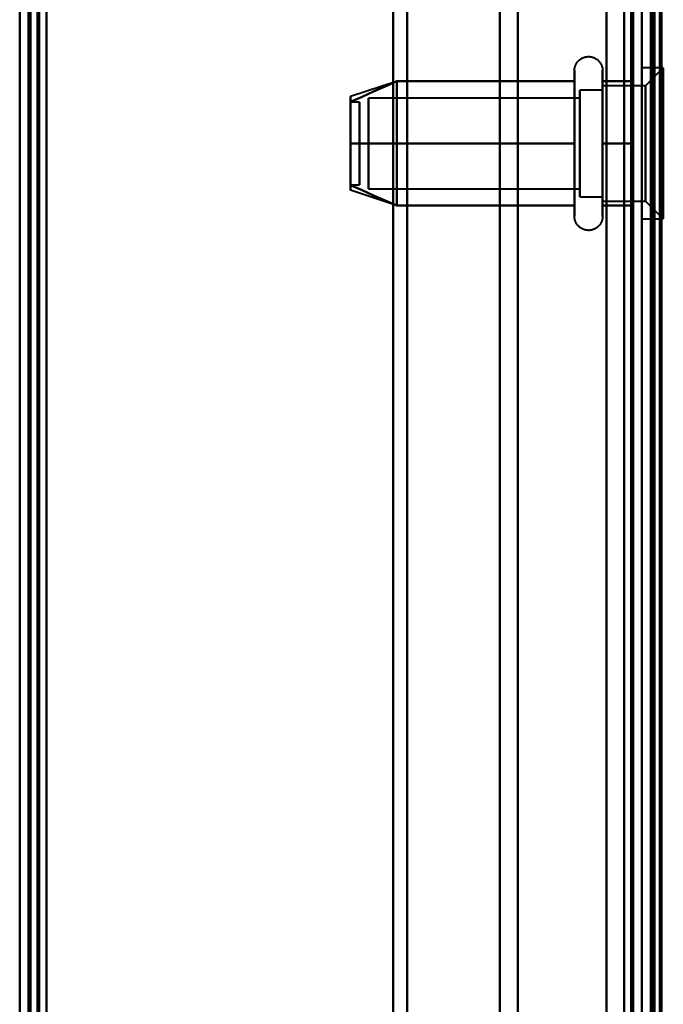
# Model space of a CAD drawing. Header units: millimetres. Extents: x -1352 to 2139, y -120 to 1171.
# Tile 16 of 78: x -690 to -654, y 410 to 465. Entities that reach past the tile are written whole.
import ezdxf

# ---------------------------------------------------------------- set-up
doc = ezdxf.new("R2010")
doc.units = ezdxf.units.MM
doc.layers.add('A-GENM', color=13, linetype='Continuous', lineweight=40)
doc.layers.add('G-IMPT', color=8, linetype='Continuous', lineweight=40)

# ---------------------------------------------------------------- blocks, each defined once
blk = doc.blocks.new('Maintenance r21 - Maintenance r21-769076-Avant')
at = {"layer": 'A-GENM'}
for p, q in [((-690, 1098), (-690, 0)), ((-690, 0), (-690, 1098))]:
    blk.add_line(p, q, dxfattribs=at)
blk = doc.blocks.new('Souche connecteur circulaire R23 - Souche connecteur circulaire R23-769068-Avant')
at = {"layer": 'A-GENM'}
blk.add_line((-690, 363), (-690, 540.5), dxfattribs=at)
blk = doc.blocks.new('NEXA 1500 CALQUES_dwg-769064-Avant')
at = {"layer": 'G-IMPT'}
for p, q in [((-690, 1097.772), (-690, 128.972)), ((-655, 129.472), (-655, 1062.272)), ((-654.5, 1062.272), (-654.5, 129.472)), ((-690, 903.072), (-690, 323.672)), ((-655, 363.372), (-655, 556.872)), ((-655, 556.872), (-655, 363.372)), ((-654.3, 363.372), (-654.3, 556.872)), ((-654.3, 556.872), (-654.3, 363.372)), ((-690, 541.872), (-690, 363.372)), ((-690, 363.372), (-690, 541.872)), ((-689.5, 363.372), (-689.5, 541.872)), ((-689.5, 541.872), (-689.5, 363.372)), ((-669, 363.372), (-669, 541.872)), ((-669, 541.872), (-669, 363.372)), ((-655.5, 541.872), (-655.5, 363.372)), ((-655.5, 363.372), (-655.5, 541.872)), ((-655, 541.872), (-655, 184.872)), ((-655, 541.872), (-655, 363.372)), ((-655, 363.372), (-655, 541.872)), ((-668.198, 363.372), (-668.198, 541.281)), ((-668.198, 541.281), (-668.198, 363.372)), ((-663, 363.372), (-663, 540.872)), ((-663, 540.872), (-663, 363.372)), ((-656, 540.872), (-656, 363.372)), ((-656, 363.372), (-656, 540.872)), ((-656, 185.872), (-656, 540.872)), ((-661.99, 363.372), (-661.99, 540.246)), ((-661.99, 363.372), (-661.99, 540.246)), ((-661.99, 540.246), (-661.99, 363.372)), ((-661.99, 540.246), (-661.99, 363.372)), ((-654.3, 363.372), (-654.3, 540.246)), ((-654.3, 540.246), (-654.3, 186.498)), ((-654.3, 540.246), (-654.3, 186.498)), ((-658.796, 454.822), (-658.796, 462.472)), ((-658.796, 454.822), (-658.796, 462.472)), ((-657.215, 462.472), (-657.215, 454.822)), ((-657.215, 462.472), (-657.215, 454.822)), ((-653.8, 462.622), (-655, 462.622)), ((-653.8, 462.622), (-655, 462.622)), ((-655, 454.692), (-655, 462.622)), ((-655, 454.692), (-655, 462.622)), ((-655, 462.622), (-655, 454.692)), ((-655, 462.622), (-655, 454.692)), ((-653.8, 462.622), (-654.8, 461.622)), ((-653.8, 462.622), (-654.8, 461.622)), ((-653.8, 454.692), (-653.8, 462.622)), ((-653.8, 454.692), (-653.8, 462.622)), ((-653.8, 462.622), (-653.8, 454.692)), ((-653.8, 462.622), (-653.8, 454.692)), ((-668.811, 461.867), (-671.389, 461.008)), ((-658.796, 456.322), (-658.796, 461.923)), ((-658.796, 456.322), (-658.796, 461.923)), ((-657.215, 461.923), (-657.215, 456.322)), ((-657.215, 461.923), (-657.215, 456.322)), ((-655, 454.122), (-655, 462.053)), ((-655, 454.122), (-655, 462.053)), ((-655, 462.053), (-655, 454.122)), ((-655, 462.053), (-655, 454.122)), ((-653.8, 454.122), (-653.8, 462.053)), ((-653.8, 454.122), (-653.8, 462.053)), ((-653.8, 462.053), (-653.8, 454.122)), ((-653.8, 462.053), (-653.8, 454.122)), ((-657.215, 461.372), (-658.5, 461.372)), ((-657.215, 461.372), (-658.5, 461.372)), ((-658.5, 455.774), (-658.5, 461.372)), ((-658.5, 455.774), (-658.5, 461.372)), ((-658.5, 461.372), (-658.5, 456.872)), ((-658.5, 461.372), (-658.5, 456.872)), ((-654.8, 461.622), (-657.215, 461.622)), ((-654.8, 461.622), (-657.215, 461.622)), ((-657.215, 456.747), (-657.215, 461.622)), ((-657.215, 456.747), (-657.215, 461.622)), ((-657.215, 461.622), (-657.215, 455.558)), ((-657.215, 461.622), (-657.215, 455.558)), ((-657.215, 456.872), (-657.215, 461.372)), ((-657.215, 456.872), (-657.215, 461.372)), ((-657.215, 461.372), (-657.215, 456.872)), ((-657.215, 461.372), (-657.215, 456.872)), ((-657.215, 461.187), (-657.215, 456.747)), ((-657.215, 461.187), (-657.215, 456.747)), ((-654.8, 455.558), (-654.8, 461.622)), ((-654.8, 455.558), (-654.8, 461.622)), ((-654.8, 461.622), (-654.8, 455.558)), ((-654.8, 461.622), (-654.8, 455.558)), ((-654.8, 455.122), (-654.8, 461.187)), ((-654.8, 455.122), (-654.8, 461.187)), ((-654.8, 461.187), (-654.8, 455.122)), ((-654.8, 461.187), (-654.8, 455.122)), ((-670.889, 460.702), (-671.389, 460.702)), ((-670.889, 460.702), (-671.389, 460.702)), ((-671.389, 460.702), (-671.389, 456.054)), ((-671.389, 460.702), (-671.389, 456.054)), ((-671.389, 456.054), (-671.389, 460.702)), ((-671.389, 456.054), (-671.389, 460.702)), ((-671.389, 460.691), (-671.389, 456.042)), ((-671.389, 460.691), (-671.389, 456.042)), ((-671.389, 456.042), (-671.389, 460.691)), ((-671.389, 456.042), (-671.389, 460.691)), ((-670.889, 460.702), (-670.889, 456.054)), ((-670.889, 460.702), (-670.889, 456.054)), ((-670.889, 456.054), (-670.889, 460.702)), ((-670.889, 456.054), (-670.889, 460.702)), ((-670.889, 460.691), (-670.889, 456.042)), ((-670.889, 460.691), (-670.889, 456.042)), ((-670.889, 456.042), (-670.889, 460.691)), ((-670.889, 456.042), (-670.889, 460.691)), ((-658.5, 460.921), (-670.389, 460.921)), ((-658.5, 460.921), (-670.389, 460.921)), ((-670.389, 456.165), (-670.389, 460.921)), ((-670.389, 456.165), (-670.389, 460.921)), ((-670.389, 460.921), (-670.389, 456.165)), ((-670.389, 460.921), (-670.389, 456.165)), ((-658.5, 455.372), (-658.5, 460.97)), ((-658.5, 455.372), (-658.5, 460.97)), ((-658.5, 456.165), (-658.5, 460.921)), ((-658.5, 456.165), (-658.5, 460.921)), ((-658.5, 460.921), (-658.5, 456.165)), ((-658.5, 460.921), (-658.5, 456.165)), ((-670.389, 455.824), (-670.389, 460.579)), ((-670.389, 455.824), (-670.389, 460.579)), ((-670.389, 460.579), (-670.389, 455.824)), ((-670.389, 460.579), (-670.389, 455.824)), ((-658.5, 455.824), (-658.5, 460.579)), ((-658.5, 455.824), (-658.5, 460.579)), ((-658.5, 460.579), (-658.5, 455.824)), ((-658.5, 460.579), (-658.5, 455.824)), ((-658.5, 459.872), (-658.5, 455.774)), ((-658.5, 459.872), (-658.5, 455.774)), ((-657.215, 455.122), (-657.215, 459.997)), ((-657.215, 455.122), (-657.215, 459.997)), ((-657.215, 455.372), (-657.215, 459.872)), ((-657.215, 455.372), (-657.215, 459.872)), ((-657.215, 459.872), (-657.215, 455.372)), ((-657.215, 459.872), (-657.215, 455.372)), ((-658.5, 456.872), (-658.5, 455.372)), ((-658.5, 456.872), (-658.5, 455.372)), ((-657.215, 456.747), (-657.215, 455.122)), ((-657.215, 456.747), (-657.215, 455.122)), ((-658.796, 454.272), (-658.796, 456.322)), ((-658.796, 454.272), (-658.796, 456.322)), ((-657.215, 456.322), (-657.215, 454.272)), ((-657.215, 456.322), (-657.215, 454.272)), ((-671.389, 456.042), (-670.889, 456.042)), ((-671.389, 456.042), (-670.889, 456.042)), ((-668.811, 454.877), (-671.389, 455.737)), ((-670.389, 455.824), (-658.5, 455.824)), ((-670.389, 455.824), (-658.5, 455.824)), ((-658.5, 455.372), (-657.215, 455.372)), ((-658.5, 455.372), (-657.215, 455.372)), ((-657.215, 455.122), (-654.8, 455.122)), ((-657.215, 455.122), (-654.8, 455.122)), ((-654.8, 455.122), (-653.8, 454.122)), ((-654.8, 455.122), (-653.8, 454.122)), ((-655, 454.122), (-653.8, 454.122)), ((-655, 454.122), (-653.8, 454.122))]:
    blk.add_line(p, q, dxfattribs=at)
at = {"layer": 'G-IMPT', "flags": 128}
for points in [[(-690, 1097.772), (-690, 855.572), (-690, 613.372), (-690, 371.172), (-690, 128.972)], [(-690, 128.972), (-690, 371.172), (-690, 613.372), (-690, 855.572), (-690, 1097.772)], [(-689.5, 1097.772), (-689.5, 855.572), (-689.5, 613.372), (-689.5, 371.172), (-689.5, 128.972)], [(-689.4, 128.972), (-689.4, 371.172), (-689.4, 613.372), (-689.4, 855.572), (-689.4, 1097.772)], [(-689.4, 1097.772), (-689.4, 855.572), (-689.4, 613.372), (-689.4, 371.172), (-689.4, 128.972)], [(-689.4, 128.972), (-689.4, 371.172), (-689.4, 613.372), (-689.4, 855.572), (-689.4, 1097.772)], [(-689.5, 129.472), (-689.5, 371.422), (-689.5, 613.372), (-689.5, 855.322), (-689.5, 1097.272)], [(-689.5, 1097.272), (-689.5, 855.322), (-689.5, 613.372), (-689.5, 371.422), (-689.5, 129.472)], [(-689.5, 129.472), (-689.5, 371.422), (-689.5, 613.372), (-689.5, 855.322), (-689.5, 1097.272)], [(-689.5, 1097.272), (-689.5, 855.322), (-689.5, 613.372), (-689.5, 371.422), (-689.5, 129.472)], [(-689.5, 129.472), (-689.5, 371.422), (-689.5, 613.372), (-689.5, 855.322), (-689.5, 1097.272)], [(-689.5, 1097.272), (-689.5, 855.322), (-689.5, 613.372), (-689.5, 371.422), (-689.5, 129.472)], [(-689, 129.472), (-689, 371.422), (-689, 613.372), (-689, 855.322), (-689, 1097.272)], [(-689, 1097.272), (-689, 855.322), (-689, 613.372), (-689, 371.422), (-689, 129.472)], [(-689, 129.472), (-689, 371.422), (-689, 613.372), (-689, 855.322), (-689, 1097.272)], [(-688.9, 1097.272), (-688.9, 855.322), (-688.9, 613.372), (-688.9, 371.422), (-688.9, 129.472)], [(-688.9, 129.472), (-688.9, 371.422), (-688.9, 613.372), (-688.9, 855.322), (-688.9, 1097.272)], [(-688.9, 1097.272), (-688.9, 855.322), (-688.9, 613.372), (-688.9, 371.422), (-688.9, 129.472)], [(-690, 128.972), (-690, 362.422), (-690, 595.872), (-690, 829.322), (-690, 1062.772)], [(-690, 1062.772), (-690, 829.322), (-690, 595.872), (-690, 362.422), (-690, 128.972)], [(-689.5, 128.972), (-689.5, 362.422), (-689.5, 595.872), (-689.5, 829.322), (-689.5, 1062.772)], [(-689.4, 1062.772), (-689.4, 829.322), (-689.4, 595.872), (-689.4, 362.422), (-689.4, 128.972)], [(-689.4, 128.972), (-689.4, 362.422), (-689.4, 595.872), (-689.4, 829.322), (-689.4, 1062.772)], [(-689.4, 1062.772), (-689.4, 829.322), (-689.4, 595.872), (-689.4, 362.422), (-689.4, 128.972)], [(-657, 128.972), (-657, 362.422), (-657, 595.872), (-657, 829.322), (-657, 1062.772)], [(-657, 1062.772), (-657, 829.322), (-657, 595.872), (-657, 362.422), (-657, 128.972)], [(-657, 128.972), (-657, 362.422), (-657, 595.872), (-657, 829.322), (-657, 1062.772)], [(-657, 1062.772), (-657, 829.322), (-657, 595.872), (-657, 362.422), (-657, 128.972)], [(-655, 128.972), (-655, 362.422), (-655, 595.872), (-655, 829.322), (-655, 1062.772)], [(-655, 1062.772), (-655, 829.322), (-655, 595.872), (-655, 362.422), (-655, 128.972)], [(-654.5, 128.972), (-654.5, 362.422), (-654.5, 595.872), (-654.5, 829.322), (-654.5, 1062.772)], [(-654.4, 1062.772), (-654.4, 829.322), (-654.4, 595.872), (-654.4, 362.422), (-654.4, 128.972)], [(-654.4, 1062.772), (-654.4, 829.322), (-654.4, 595.872), (-654.4, 362.422), (-654.4, 128.972)], [(-654.4, 128.972), (-654.4, 362.422), (-654.4, 595.872), (-654.4, 829.322), (-654.4, 1062.772)], [(-688.5, 129.472), (-688.5, 362.672), (-688.5, 595.872), (-688.5, 829.072), (-688.5, 1062.272)], [(-688.5, 1062.272), (-688.5, 829.072), (-688.5, 595.872), (-688.5, 362.672), (-688.5, 129.472)], [(-688.5, 1062.272), (-688.5, 829.072), (-688.5, 595.872), (-688.5, 362.672), (-688.5, 129.472)], [(-688.5, 129.472), (-688.5, 362.672), (-688.5, 595.872), (-688.5, 829.072), (-688.5, 1062.272)], [(-657, 129.472), (-657, 362.672), (-657, 595.872), (-657, 829.072), (-657, 1062.272)], [(-657, 1062.272), (-657, 829.072), (-657, 595.872), (-657, 362.672), (-657, 129.472)], [(-657, 1062.272), (-657, 829.072), (-657, 595.872), (-657, 362.672), (-657, 129.472)], [(-657, 129.472), (-657, 362.672), (-657, 595.872), (-657, 829.072), (-657, 1062.272)], [(-655.6, 1062.272), (-655.6, 829.072), (-655.6, 595.872), (-655.6, 362.672), (-655.6, 129.472)], [(-655.6, 129.472), (-655.6, 362.672), (-655.6, 595.872), (-655.6, 829.072), (-655.6, 1062.272)], [(-655.6, 1062.272), (-655.6, 829.072), (-655.6, 595.872), (-655.6, 362.672), (-655.6, 129.472)], [(-655.6, 129.472), (-655.6, 362.672), (-655.6, 595.872), (-655.6, 829.072), (-655.6, 1062.272)], [(-655.6, 129.472), (-655.6, 362.672), (-655.6, 595.872), (-655.6, 829.072), (-655.6, 1062.272)], [(-655.6, 1062.272), (-655.6, 829.072), (-655.6, 595.872), (-655.6, 362.672), (-655.6, 129.472)], [(-655.5, 1062.272), (-655.5, 829.072), (-655.5, 595.872), (-655.5, 362.672), (-655.5, 129.472)], [(-655.5, 129.472), (-655.5, 362.672), (-655.5, 595.872), (-655.5, 829.072), (-655.5, 1062.272)], [(-655, 1062.272), (-655, 829.072), (-655, 595.872), (-655, 362.672), (-655, 129.472)], [(-655, 129.472), (-655, 362.672), (-655, 595.872), (-655, 829.072), (-655, 1062.272)], [(-655, 1062.272), (-655, 829.072), (-655, 595.872), (-655, 362.672), (-655, 129.472)], [(-655, 161.372), (-655, 386.597), (-655, 611.822), (-655, 837.047), (-655, 1062.272)], [(-655, 129.472), (-655, 362.672), (-655, 595.872), (-655, 829.072), (-655, 1062.272)], [(-655, 1062.272), (-655, 837.047), (-655, 611.822), (-655, 386.597), (-655, 161.372)], [(-654.5, 1062.272), (-654.5, 829.072), (-654.5, 595.872), (-654.5, 362.672), (-654.5, 129.472)], [(-654.5, 129.472), (-654.5, 362.672), (-654.5, 595.872), (-654.5, 829.072), (-654.5, 1062.272)], [(-654.5, 129.472), (-654.5, 362.672), (-654.5, 595.872), (-654.5, 829.072), (-654.5, 1062.272)], [(-654.5, 1062.272), (-654.5, 829.072), (-654.5, 595.872), (-654.5, 362.672), (-654.5, 129.472)], [(-654.5, 129.472), (-654.5, 362.672), (-654.5, 595.872), (-654.5, 829.072), (-654.5, 1062.272)], [(-654.5, 1062.272), (-654.5, 829.072), (-654.5, 595.872), (-654.5, 362.672), (-654.5, 129.472)], [(-654, 129.372), (-654, 362.622), (-654, 595.872), (-654, 829.122), (-654, 1062.372)], [(-654, 1062.372), (-654, 829.122), (-654, 595.872), (-654, 362.622), (-654, 129.372)], [(-654, 1062.272), (-654, 829.072), (-654, 595.872), (-654, 362.672), (-654, 129.472)], [(-654, 129.472), (-654, 362.672), (-654, 595.872), (-654, 829.072), (-654, 1062.272)], [(-653.9, 1062.272), (-653.9, 837.047), (-653.9, 611.822), (-653.9, 386.597), (-653.9, 161.372)], [(-653.9, 161.372), (-653.9, 386.597), (-653.9, 611.822), (-653.9, 837.047), (-653.9, 1062.272)], [(-690, 323.672), (-690, 468.522), (-690, 613.372), (-690, 758.222), (-690, 903.072)], [(-690, 903.072), (-690, 758.222), (-690, 613.372), (-690, 468.522), (-690, 323.672)], [(-690, 903.072), (-690, 758.222), (-690, 613.372), (-690, 468.522), (-690, 323.672)], [(-690, 323.672), (-690, 468.522), (-690, 613.372), (-690, 758.222), (-690, 903.072)], [(-689.5, 903.072), (-689.5, 758.222), (-689.5, 613.372), (-689.5, 468.522), (-689.5, 323.672)], [(-689.4, 323.672), (-689.4, 468.522), (-689.4, 613.372), (-689.4, 758.222), (-689.4, 903.072)], [(-689.4, 323.672), (-689.4, 468.522), (-689.4, 613.372), (-689.4, 758.222), (-689.4, 903.072)], [(-689.4, 903.072), (-689.4, 758.222), (-689.4, 613.372), (-689.4, 468.522), (-689.4, 323.672)], [(-688.5, 903.072), (-688.5, 758.222), (-688.5, 613.372), (-688.5, 468.522), (-688.5, 323.672)], [(-688.5, 323.672), (-688.5, 468.522), (-688.5, 613.372), (-688.5, 758.222), (-688.5, 903.072)], [(-688.5, 903.072), (-688.5, 758.222), (-688.5, 613.372), (-688.5, 468.522), (-688.5, 323.672)], [(-688.5, 323.672), (-688.5, 468.522), (-688.5, 613.372), (-688.5, 758.222), (-688.5, 903.072)], [(-658.796, 462.472), (-658.795, 462.504), (-658.793, 462.535), (-658.79, 462.567), (-658.786, 462.598), (-658.78, 462.629), (-658.773, 462.66), (-658.765, 462.691), (-658.756, 462.721), (-658.745, 462.751), (-658.733, 462.78), (-658.72, 462.809), (-658.706, 462.837), (-658.691, 462.865), (-658.675, 462.892), (-658.658, 462.919), (-658.639, 462.944), (-658.62, 462.969), (-658.6, 462.993), (-658.578, 463.017), (-658.556, 463.039), (-658.533, 463.061), (-658.509, 463.082), (-658.484, 463.101), (-658.459, 463.12), (-658.432, 463.137), (-658.405, 463.154), (-658.378, 463.169), (-658.35, 463.184), (-658.321, 463.197), (-658.292, 463.209), (-658.262, 463.22), (-658.232, 463.23), (-658.201, 463.238), (-658.171, 463.245), (-658.14, 463.251), (-658.108, 463.256), (-658.077, 463.259), (-658.045, 463.262), (-658.014, 463.263), (-657.982, 463.262), (-657.951, 463.261), (-657.919, 463.258), (-657.888, 463.254), (-657.857, 463.249), (-657.826, 463.242), (-657.795, 463.234), (-657.765, 463.225), (-657.735, 463.215), (-657.705, 463.204), (-657.676, 463.191), (-657.648, 463.177), (-657.62, 463.162), (-657.593, 463.146), (-657.566, 463.129), (-657.54, 463.111), (-657.515, 463.092), (-657.491, 463.072), (-657.467, 463.051), (-657.444, 463.029), (-657.422, 463.006), (-657.402, 462.982), (-657.382, 462.958), (-657.363, 462.933), (-657.345, 462.907), (-657.328, 462.88), (-657.312, 462.852), (-657.298, 462.824), (-657.284, 462.796), (-657.272, 462.767), (-657.261, 462.737), (-657.251, 462.707), (-657.242, 462.677), (-657.234, 462.646), (-657.228, 462.615), (-657.223, 462.584), (-657.219, 462.552), (-657.216, 462.521), (-657.215, 462.489), (-657.215, 462.472)], [(-658.796, 462.472), (-658.795, 462.504), (-658.793, 462.535), (-658.79, 462.567), (-658.786, 462.598), (-658.78, 462.629), (-658.773, 462.66), (-658.765, 462.691), (-658.756, 462.721), (-658.745, 462.751), (-658.733, 462.78), (-658.72, 462.809), (-658.706, 462.837), (-658.691, 462.865), (-658.675, 462.892), (-658.658, 462.919), (-658.639, 462.944), (-658.62, 462.969), (-658.6, 462.993), (-658.578, 463.017), (-658.556, 463.039), (-658.533, 463.061), (-658.509, 463.082), (-658.484, 463.101), (-658.459, 463.12), (-658.432, 463.137), (-658.405, 463.154), (-658.378, 463.169), (-658.35, 463.184), (-658.321, 463.197), (-658.292, 463.209), (-658.262, 463.22), (-658.232, 463.23), (-658.201, 463.238), (-658.171, 463.245), (-658.14, 463.251), (-658.108, 463.256), (-658.077, 463.259), (-658.045, 463.262), (-658.014, 463.263), (-657.982, 463.262), (-657.951, 463.261), (-657.919, 463.258), (-657.888, 463.254), (-657.857, 463.249), (-657.826, 463.242), (-657.795, 463.234), (-657.765, 463.225), (-657.735, 463.215), (-657.705, 463.204), (-657.676, 463.191), (-657.648, 463.177), (-657.62, 463.162), (-657.593, 463.146), (-657.566, 463.129), (-657.54, 463.111), (-657.515, 463.092), (-657.491, 463.072), (-657.467, 463.051), (-657.444, 463.029), (-657.422, 463.006), (-657.402, 462.982), (-657.382, 462.958), (-657.363, 462.933), (-657.345, 462.907), (-657.328, 462.88), (-657.312, 462.852), (-657.298, 462.824), (-657.284, 462.796), (-657.272, 462.767), (-657.261, 462.737), (-657.251, 462.707), (-657.242, 462.677), (-657.234, 462.646), (-657.228, 462.615), (-657.223, 462.584), (-657.219, 462.552), (-657.216, 462.521), (-657.215, 462.489), (-657.215, 462.472)], [(-658.796, 462.472), (-658.796, 462.469), (-658.796, 462.459), (-658.796, 462.443), (-658.796, 462.42), (-658.796, 462.391), (-658.796, 462.355), (-658.796, 462.313), (-658.796, 462.264), (-658.796, 462.209), (-658.796, 462.149), (-658.796, 462.082), (-658.796, 462.009), (-658.796, 461.93), (-658.796, 461.923)], [(-658.796, 454.822), (-658.796, 454.906), (-658.796, 454.997), (-658.796, 455.093), (-658.796, 455.194), (-658.796, 455.3), (-658.796, 455.411), (-658.796, 455.526), (-658.796, 455.647), (-658.796, 455.771), (-658.796, 455.9), (-658.796, 456.033), (-658.796, 456.169), (-658.796, 456.31), (-658.796, 456.453), (-658.796, 456.599), (-658.796, 456.749), (-658.796, 456.9), (-658.796, 457.055), (-658.796, 457.211), (-658.796, 457.369), (-658.796, 457.529), (-658.796, 457.69), (-658.796, 457.852), (-658.796, 458.015), (-658.796, 458.179), (-658.796, 458.343), (-658.796, 458.507), (-658.796, 458.671), (-658.796, 458.834), (-658.796, 458.996), (-658.796, 459.158), (-658.796, 459.318), (-658.796, 459.477), (-658.796, 459.634), (-658.796, 459.789), (-658.796, 459.942), (-658.796, 460.092), (-658.796, 460.239), (-658.796, 460.384), (-658.796, 460.525), (-658.796, 460.663), (-658.796, 460.797), (-658.796, 460.927), (-658.796, 461.054), (-658.796, 461.175), (-658.796, 461.293), (-658.796, 461.406), (-658.796, 461.513), (-658.796, 461.616), (-658.796, 461.714), (-658.796, 461.806), (-658.796, 461.893), (-658.796, 461.974), (-658.796, 462.05), (-658.796, 462.119), (-658.796, 462.183), (-658.796, 462.24), (-658.796, 462.292), (-658.796, 462.337), (-658.796, 462.375), (-658.796, 462.408), (-658.796, 462.433), (-658.796, 462.453), (-658.796, 462.465), (-658.796, 462.472), (-658.796, 462.472)], [(-658.796, 462.472), (-658.796, 462.469), (-658.796, 462.459), (-658.796, 462.443), (-658.796, 462.42), (-658.796, 462.391), (-658.796, 462.355), (-658.796, 462.313), (-658.796, 462.264), (-658.796, 462.209), (-658.796, 462.149), (-658.796, 462.082), (-658.796, 462.009), (-658.796, 461.93), (-658.796, 461.923)], [(-658.796, 454.822), (-658.796, 454.906), (-658.796, 454.997), (-658.796, 455.093), (-658.796, 455.194), (-658.796, 455.3), (-658.796, 455.411), (-658.796, 455.526), (-658.796, 455.647), (-658.796, 455.771), (-658.796, 455.9), (-658.796, 456.033), (-658.796, 456.169), (-658.796, 456.31), (-658.796, 456.453), (-658.796, 456.599), (-658.796, 456.749), (-658.796, 456.9), (-658.796, 457.055), (-658.796, 457.211), (-658.796, 457.369), (-658.796, 457.529), (-658.796, 457.69), (-658.796, 457.852), (-658.796, 458.015), (-658.796, 458.179), (-658.796, 458.343), (-658.796, 458.507), (-658.796, 458.671), (-658.796, 458.834), (-658.796, 458.996), (-658.796, 459.158), (-658.796, 459.318), (-658.796, 459.477), (-658.796, 459.634), (-658.796, 459.789), (-658.796, 459.942), (-658.796, 460.092), (-658.796, 460.239), (-658.796, 460.384), (-658.796, 460.525), (-658.796, 460.663), (-658.796, 460.797), (-658.796, 460.927), (-658.796, 461.054), (-658.796, 461.175), (-658.796, 461.293), (-658.796, 461.406), (-658.796, 461.513), (-658.796, 461.616), (-658.796, 461.714), (-658.796, 461.806), (-658.796, 461.893), (-658.796, 461.974), (-658.796, 462.05), (-658.796, 462.119), (-658.796, 462.183), (-658.796, 462.24), (-658.796, 462.292), (-658.796, 462.337), (-658.796, 462.375), (-658.796, 462.408), (-658.796, 462.433), (-658.796, 462.453), (-658.796, 462.465), (-658.796, 462.472), (-658.796, 462.472)], [(-657.215, 462.472), (-657.215, 462.469), (-657.215, 462.459), (-657.215, 462.443), (-657.215, 462.42), (-657.215, 462.391), (-657.215, 462.355), (-657.215, 462.313), (-657.215, 462.264), (-657.215, 462.209), (-657.215, 462.149), (-657.215, 462.082), (-657.215, 462.009), (-657.215, 461.93), (-657.215, 461.846), (-657.215, 461.756), (-657.215, 461.661), (-657.215, 461.56), (-657.215, 461.455), (-657.215, 461.344), (-657.215, 461.229), (-657.215, 461.109), (-657.215, 460.985), (-657.215, 460.856), (-657.215, 460.724), (-657.215, 460.588), (-657.215, 460.448), (-657.215, 460.305), (-657.215, 460.159), (-657.215, 460.01), (-657.215, 459.858), (-657.215, 459.704), (-657.215, 459.548), (-657.215, 459.39), (-657.215, 459.23), (-657.215, 459.069), (-657.215, 458.907), (-657.215, 458.744), (-657.215, 458.58), (-657.215, 458.417), (-657.215, 458.253), (-657.215, 458.089), (-657.215, 457.925), (-657.215, 457.763), (-657.215, 457.601), (-657.215, 457.441), (-657.215, 457.282), (-657.215, 457.125), (-657.215, 456.969), (-657.215, 456.817), (-657.215, 456.666), (-657.215, 456.518), (-657.215, 456.374), (-657.215, 456.232), (-657.215, 456.094), (-657.215, 455.959), (-657.215, 455.829), (-657.215, 455.702), (-657.215, 455.58), (-657.215, 455.462), (-657.215, 455.349), (-657.215, 455.241), (-657.215, 455.137), (-657.215, 455.039), (-657.215, 454.946), (-657.215, 454.859), (-657.215, 454.822)], [(-657.215, 461.923), (-657.215, 462.002), (-657.215, 462.075), (-657.215, 462.143), (-657.215, 462.204), (-657.215, 462.26), (-657.215, 462.309), (-657.215, 462.351), (-657.215, 462.388), (-657.215, 462.418), (-657.215, 462.441), (-657.215, 462.458), (-657.215, 462.468), (-657.215, 462.472)], [(-657.215, 462.472), (-657.215, 462.469), (-657.215, 462.459), (-657.215, 462.443), (-657.215, 462.42), (-657.215, 462.391), (-657.215, 462.355), (-657.215, 462.313), (-657.215, 462.264), (-657.215, 462.209), (-657.215, 462.149), (-657.215, 462.082), (-657.215, 462.009), (-657.215, 461.93), (-657.215, 461.846), (-657.215, 461.756), (-657.215, 461.661), (-657.215, 461.56), (-657.215, 461.455), (-657.215, 461.344), (-657.215, 461.229), (-657.215, 461.109), (-657.215, 460.985), (-657.215, 460.856), (-657.215, 460.724), (-657.215, 460.588), (-657.215, 460.448), (-657.215, 460.305), (-657.215, 460.159), (-657.215, 460.01), (-657.215, 459.858), (-657.215, 459.704), (-657.215, 459.548), (-657.215, 459.39), (-657.215, 459.23), (-657.215, 459.069), (-657.215, 458.907), (-657.215, 458.744), (-657.215, 458.58), (-657.215, 458.417), (-657.215, 458.253), (-657.215, 458.089), (-657.215, 457.925), (-657.215, 457.763), (-657.215, 457.601), (-657.215, 457.441), (-657.215, 457.282), (-657.215, 457.125), (-657.215, 456.969), (-657.215, 456.817), (-657.215, 456.666), (-657.215, 456.518), (-657.215, 456.374), (-657.215, 456.232), (-657.215, 456.094), (-657.215, 455.959), (-657.215, 455.829), (-657.215, 455.702), (-657.215, 455.58), (-657.215, 455.462), (-657.215, 455.349), (-657.215, 455.241), (-657.215, 455.137), (-657.215, 455.039), (-657.215, 454.946), (-657.215, 454.859), (-657.215, 454.822)], [(-657.215, 461.923), (-657.215, 462.002), (-657.215, 462.075), (-657.215, 462.143), (-657.215, 462.204), (-657.215, 462.26), (-657.215, 462.309), (-657.215, 462.351), (-657.215, 462.388), (-657.215, 462.418), (-657.215, 462.441), (-657.215, 462.458), (-657.215, 462.468), (-657.215, 462.472)], [(-668.796, 461.872), (-669.444, 461.584), (-670.092, 461.295), (-670.741, 461.007), (-671.389, 460.718)], [(-671.389, 460.718), (-670.741, 461.007), (-670.092, 461.295), (-669.444, 461.584), (-668.796, 461.872)], [(-668.796, 461.872), (-669.444, 461.584), (-670.092, 461.295), (-670.741, 461.007), (-671.389, 460.718)], [(-671.389, 460.718), (-670.741, 461.007), (-670.092, 461.295), (-669.444, 461.584), (-668.796, 461.872)], [(-668.796, 461.872), (-669.444, 461.584), (-670.092, 461.295), (-670.741, 461.007), (-671.389, 460.718)], [(-671.389, 460.718), (-670.741, 461.007), (-670.092, 461.295), (-669.444, 461.584), (-668.796, 461.872)], [(-668.796, 461.872), (-669.444, 461.584), (-670.092, 461.295), (-670.741, 461.007), (-671.389, 460.718)], [(-671.389, 460.718), (-670.741, 461.007), (-670.092, 461.295), (-669.444, 461.584), (-668.796, 461.872)], [(-668.796, 458.372), (-668.796, 459.247), (-668.796, 460.122), (-668.796, 460.997), (-668.796, 461.872)], [(-668.796, 461.872), (-668.796, 460.997), (-668.796, 460.122), (-668.796, 459.247), (-668.796, 458.372)], [(-668.796, 458.372), (-668.796, 459.247), (-668.796, 460.122), (-668.796, 460.997), (-668.796, 461.872)], [(-668.796, 461.872), (-668.796, 460.997), (-668.796, 460.122), (-668.796, 459.247), (-668.796, 458.372)], [(-668.796, 461.872), (-668.796, 460.997), (-668.796, 460.122), (-668.796, 459.247), (-668.796, 458.372)], [(-658.796, 461.872), (-661.296, 461.872), (-663.796, 461.872), (-666.296, 461.872), (-668.796, 461.872)], [(-668.796, 461.872), (-666.296, 461.872), (-663.796, 461.872), (-661.296, 461.872), (-658.796, 461.872)], [(-658.796, 461.872), (-661.296, 461.872), (-663.796, 461.872), (-666.296, 461.872), (-668.796, 461.872)], [(-668.796, 458.372), (-668.796, 459.247), (-668.796, 460.122), (-668.796, 460.997), (-668.796, 461.872)], [(-668.796, 461.872), (-666.296, 461.872), (-663.796, 461.872), (-661.296, 461.872), (-658.796, 461.872)], [(-668.796, 461.872), (-668.796, 460.997), (-668.796, 460.122), (-668.796, 459.247), (-668.796, 458.372)], [(-658.796, 461.872), (-661.296, 461.872), (-663.796, 461.872), (-666.296, 461.872), (-668.796, 461.872)], [(-668.796, 461.872), (-666.296, 461.872), (-663.796, 461.872), (-661.296, 461.872), (-658.796, 461.872)], [(-658.796, 461.872), (-661.296, 461.872), (-663.796, 461.872), (-666.296, 461.872), (-668.796, 461.872)], [(-668.796, 458.372), (-668.796, 459.247), (-668.796, 460.122), (-668.796, 460.997), (-668.796, 461.872)], [(-668.796, 461.872), (-666.296, 461.872), (-663.796, 461.872), (-661.296, 461.872), (-658.796, 461.872)], [(-658.796, 461.923), (-658.796, 461.838), (-658.796, 461.748), (-658.796, 461.652), (-658.796, 461.551), (-658.796, 461.445), (-658.796, 461.334), (-658.796, 461.218), (-658.796, 461.098), (-658.796, 460.973), (-658.796, 460.844), (-658.796, 460.712), (-658.796, 460.575), (-658.796, 460.435), (-658.796, 460.292), (-658.796, 460.145), (-658.796, 459.996), (-658.796, 459.844), (-658.796, 459.69), (-658.796, 459.534), (-658.796, 459.376), (-658.796, 459.216), (-658.796, 459.055), (-658.796, 458.892), (-658.796, 458.729), (-658.796, 458.566), (-658.796, 458.402), (-658.796, 458.238), (-658.796, 458.074), (-658.796, 457.911), (-658.796, 457.748), (-658.796, 457.587), (-658.796, 457.426), (-658.796, 457.268), (-658.796, 457.111), (-658.796, 456.956), (-658.796, 456.803), (-658.796, 456.653), (-658.796, 456.505), (-658.796, 456.361), (-658.796, 456.219), (-658.796, 456.082), (-658.796, 455.948), (-658.796, 455.817), (-658.796, 455.691), (-658.796, 455.569), (-658.796, 455.452), (-658.796, 455.339), (-658.796, 455.231), (-658.796, 455.128), (-658.796, 455.031), (-658.796, 454.938), (-658.796, 454.851), (-658.796, 454.77), (-658.796, 454.695), (-658.796, 454.625), (-658.796, 454.562), (-658.796, 454.504), (-658.796, 454.453), (-658.796, 454.408), (-658.796, 454.369), (-658.796, 454.337), (-658.796, 454.311), (-658.796, 454.292), (-658.796, 454.279), (-658.796, 454.273), (-658.796, 454.272)], [(-658.796, 461.923), (-658.796, 461.838), (-658.796, 461.748), (-658.796, 461.652), (-658.796, 461.551), (-658.796, 461.445), (-658.796, 461.334), (-658.796, 461.218), (-658.796, 461.098), (-658.796, 460.973), (-658.796, 460.844), (-658.796, 460.712), (-658.796, 460.575), (-658.796, 460.435), (-658.796, 460.292), (-658.796, 460.145), (-658.796, 459.996), (-658.796, 459.844), (-658.796, 459.69), (-658.796, 459.534), (-658.796, 459.376), (-658.796, 459.216), (-658.796, 459.055), (-658.796, 458.892), (-658.796, 458.729), (-658.796, 458.566), (-658.796, 458.402), (-658.796, 458.238), (-658.796, 458.074), (-658.796, 457.911), (-658.796, 457.748), (-658.796, 457.587), (-658.796, 457.426), (-658.796, 457.268), (-658.796, 457.111), (-658.796, 456.956), (-658.796, 456.803), (-658.796, 456.653), (-658.796, 456.505), (-658.796, 456.361), (-658.796, 456.219), (-658.796, 456.082), (-658.796, 455.948), (-658.796, 455.817), (-658.796, 455.691), (-658.796, 455.569), (-658.796, 455.452), (-658.796, 455.339), (-658.796, 455.231), (-658.796, 455.128), (-658.796, 455.031), (-658.796, 454.938), (-658.796, 454.851), (-658.796, 454.77), (-658.796, 454.695), (-658.796, 454.625), (-658.796, 454.562), (-658.796, 454.504), (-658.796, 454.453), (-658.796, 454.408), (-658.796, 454.369), (-658.796, 454.337), (-658.796, 454.311), (-658.796, 454.292), (-658.796, 454.279), (-658.796, 454.273), (-658.796, 454.272)], [(-658.796, 458.372), (-658.796, 459.247), (-658.796, 460.122), (-658.796, 460.997), (-658.796, 461.872)], [(-658.796, 461.872), (-658.796, 460.997), (-658.796, 460.122), (-658.796, 459.247), (-658.796, 458.372)], [(-658.796, 458.372), (-658.796, 459.247), (-658.796, 460.122), (-658.796, 460.997), (-658.796, 461.872)], [(-658.796, 461.872), (-658.796, 460.997), (-658.796, 460.122), (-658.796, 459.247), (-658.796, 458.372)], [(-657.215, 454.272), (-657.215, 454.276), (-657.215, 454.285), (-657.215, 454.302), (-657.215, 454.325), (-657.215, 454.354), (-657.215, 454.39), (-657.215, 454.432), (-657.215, 454.48), (-657.215, 454.535), (-657.215, 454.596), (-657.215, 454.663), (-657.215, 454.736), (-657.215, 454.814), (-657.215, 454.899), (-657.215, 454.988), (-657.215, 455.084), (-657.215, 455.184), (-657.215, 455.29), (-657.215, 455.4), (-657.215, 455.516), (-657.215, 455.636), (-657.215, 455.76), (-657.215, 455.888), (-657.215, 456.021), (-657.215, 456.157), (-657.215, 456.297), (-657.215, 456.44), (-657.215, 456.586), (-657.215, 456.735), (-657.215, 456.887), (-657.215, 457.041), (-657.215, 457.197), (-657.215, 457.355), (-657.215, 457.514), (-657.215, 457.675), (-657.215, 457.838), (-657.215, 458.001), (-657.215, 458.164), (-657.215, 458.328), (-657.215, 458.492), (-657.215, 458.656), (-657.215, 458.819), (-657.215, 458.982), (-657.215, 459.143), (-657.215, 459.304), (-657.215, 459.463), (-657.215, 459.62), (-657.215, 459.775), (-657.215, 459.928), (-657.215, 460.079), (-657.215, 460.226), (-657.215, 460.371), (-657.215, 460.513), (-657.215, 460.651), (-657.215, 460.785), (-657.215, 460.916), (-657.215, 461.042), (-657.215, 461.165), (-657.215, 461.282), (-657.215, 461.396), (-657.215, 461.504), (-657.215, 461.607), (-657.215, 461.705), (-657.215, 461.798), (-657.215, 461.886), (-657.215, 461.923)], [(-657.215, 454.272), (-657.215, 454.276), (-657.215, 454.285), (-657.215, 454.302), (-657.215, 454.325), (-657.215, 454.354), (-657.215, 454.39), (-657.215, 454.432), (-657.215, 454.48), (-657.215, 454.535), (-657.215, 454.596), (-657.215, 454.663), (-657.215, 454.736), (-657.215, 454.814), (-657.215, 454.899), (-657.215, 454.988), (-657.215, 455.084), (-657.215, 455.184), (-657.215, 455.29), (-657.215, 455.4), (-657.215, 455.516), (-657.215, 455.636), (-657.215, 455.76), (-657.215, 455.888), (-657.215, 456.021), (-657.215, 456.157), (-657.215, 456.297), (-657.215, 456.44), (-657.215, 456.586), (-657.215, 456.735), (-657.215, 456.887), (-657.215, 457.041), (-657.215, 457.197), (-657.215, 457.355), (-657.215, 457.514), (-657.215, 457.675), (-657.215, 457.838), (-657.215, 458.001), (-657.215, 458.164), (-657.215, 458.328), (-657.215, 458.492), (-657.215, 458.656), (-657.215, 458.819), (-657.215, 458.982), (-657.215, 459.143), (-657.215, 459.304), (-657.215, 459.463), (-657.215, 459.62), (-657.215, 459.775), (-657.215, 459.928), (-657.215, 460.079), (-657.215, 460.226), (-657.215, 460.371), (-657.215, 460.513), (-657.215, 460.651), (-657.215, 460.785), (-657.215, 460.916), (-657.215, 461.042), (-657.215, 461.165), (-657.215, 461.282), (-657.215, 461.396), (-657.215, 461.504), (-657.215, 461.607), (-657.215, 461.705), (-657.215, 461.798), (-657.215, 461.886), (-657.215, 461.923)], [(-655.5, 461.872), (-655.929, 461.872), (-656.357, 461.872), (-656.786, 461.872), (-657.215, 461.872)], [(-657.215, 461.872), (-657.215, 460.997), (-657.215, 460.122), (-657.215, 459.247), (-657.215, 458.372)], [(-657.215, 461.872), (-656.786, 461.872), (-656.357, 461.872), (-655.929, 461.872), (-655.5, 461.872)], [(-655.5, 461.872), (-655.929, 461.872), (-656.357, 461.872), (-656.786, 461.872), (-657.215, 461.872)], [(-657.215, 461.872), (-656.786, 461.872), (-656.357, 461.872), (-655.929, 461.872), (-655.5, 461.872)], [(-657.215, 458.372), (-657.215, 459.247), (-657.215, 460.122), (-657.215, 460.997), (-657.215, 461.872)], [(-655.5, 461.872), (-655.929, 461.872), (-656.357, 461.872), (-656.786, 461.872), (-657.215, 461.872)], [(-657.215, 461.872), (-657.215, 460.997), (-657.215, 460.122), (-657.215, 459.247), (-657.215, 458.372)], [(-657.215, 461.872), (-656.786, 461.872), (-656.357, 461.872), (-655.929, 461.872), (-655.5, 461.872)], [(-655.5, 461.872), (-655.929, 461.872), (-656.357, 461.872), (-656.786, 461.872), (-657.215, 461.872)], [(-657.215, 461.872), (-656.786, 461.872), (-656.357, 461.872), (-655.929, 461.872), (-655.5, 461.872)], [(-657.215, 458.372), (-657.215, 459.247), (-657.215, 460.122), (-657.215, 460.997), (-657.215, 461.872)], [(-655.5, 458.372), (-655.5, 459.247), (-655.5, 460.122), (-655.5, 460.997), (-655.5, 461.872)], [(-655.5, 461.872), (-655.5, 460.997), (-655.5, 460.122), (-655.5, 459.247), (-655.5, 458.372)], [(-655.5, 458.372), (-655.5, 459.247), (-655.5, 460.122), (-655.5, 460.997), (-655.5, 461.872)], [(-655.5, 461.872), (-655.5, 460.997), (-655.5, 460.122), (-655.5, 459.247), (-655.5, 458.372)], [(-655.5, 458.372), (-655.5, 459.247), (-655.5, 460.122), (-655.5, 460.997), (-655.5, 461.872)], [(-655.5, 461.872), (-655.5, 460.997), (-655.5, 460.122), (-655.5, 459.247), (-655.5, 458.372)], [(-655.5, 458.372), (-655.5, 459.247), (-655.5, 460.122), (-655.5, 460.997), (-655.5, 461.872)], [(-655.5, 461.872), (-655.5, 460.997), (-655.5, 460.122), (-655.5, 459.247), (-655.5, 458.372)], [(-671.389, 458.372), (-670.741, 458.372), (-670.092, 458.372), (-669.444, 458.372), (-668.796, 458.372)], [(-668.796, 458.372), (-669.444, 458.372), (-670.092, 458.372), (-670.741, 458.372), (-671.389, 458.372)], [(-671.389, 458.372), (-670.741, 458.372), (-670.092, 458.372), (-669.444, 458.372), (-668.796, 458.372)], [(-668.796, 458.372), (-669.444, 458.372), (-670.092, 458.372), (-670.741, 458.372), (-671.389, 458.372)], [(-671.389, 458.372), (-670.741, 458.372), (-670.092, 458.372), (-669.444, 458.372), (-668.796, 458.372)], [(-668.796, 458.372), (-669.444, 458.372), (-670.092, 458.372), (-670.741, 458.372), (-671.389, 458.372)], [(-671.389, 458.372), (-670.741, 458.372), (-670.092, 458.372), (-669.444, 458.372), (-668.796, 458.372)], [(-668.796, 458.372), (-669.444, 458.372), (-670.092, 458.372), (-670.741, 458.372), (-671.389, 458.372)], [(-668.796, 458.372), (-668.796, 457.497), (-668.796, 456.622), (-668.796, 455.747), (-668.796, 454.872)], [(-668.796, 454.872), (-668.796, 455.747), (-668.796, 456.622), (-668.796, 457.497), (-668.796, 458.372)], [(-668.796, 458.372), (-668.796, 457.497), (-668.796, 456.622), (-668.796, 455.747), (-668.796, 454.872)], [(-668.796, 454.872), (-668.796, 455.747), (-668.796, 456.622), (-668.796, 457.497), (-668.796, 458.372)], [(-668.796, 454.872), (-668.796, 455.747), (-668.796, 456.622), (-668.796, 457.497), (-668.796, 458.372)], [(-668.796, 458.372), (-666.296, 458.372), (-663.796, 458.372), (-661.296, 458.372), (-658.796, 458.372)], [(-668.796, 458.372), (-668.796, 457.497), (-668.796, 456.622), (-668.796, 455.747), (-668.796, 454.872)], [(-658.796, 458.372), (-661.296, 458.372), (-663.796, 458.372), (-666.296, 458.372), (-668.796, 458.372)], [(-668.796, 458.372), (-666.296, 458.372), (-663.796, 458.372), (-661.296, 458.372), (-658.796, 458.372)], [(-658.796, 458.372), (-661.296, 458.372), (-663.796, 458.372), (-666.296, 458.372), (-668.796, 458.372)], [(-668.796, 454.872), (-668.796, 455.747), (-668.796, 456.622), (-668.796, 457.497), (-668.796, 458.372)], [(-668.796, 458.372), (-666.296, 458.372), (-663.796, 458.372), (-661.296, 458.372), (-658.796, 458.372)], [(-668.796, 458.372), (-668.796, 457.497), (-668.796, 456.622), (-668.796, 455.747), (-668.796, 454.872)], [(-658.796, 458.372), (-661.296, 458.372), (-663.796, 458.372), (-666.296, 458.372), (-668.796, 458.372)], [(-668.796, 458.372), (-666.296, 458.372), (-663.796, 458.372), (-661.296, 458.372), (-658.796, 458.372)], [(-658.796, 458.372), (-661.296, 458.372), (-663.796, 458.372), (-666.296, 458.372), (-668.796, 458.372)], [(-658.796, 458.372), (-658.796, 457.497), (-658.796, 456.622), (-658.796, 455.747), (-658.796, 454.872)], [(-658.796, 454.872), (-658.796, 455.747), (-658.796, 456.622), (-658.796, 457.497), (-658.796, 458.372)], [(-658.796, 458.372), (-658.796, 457.497), (-658.796, 456.622), (-658.796, 455.747), (-658.796, 454.872)], [(-658.796, 454.872), (-658.796, 455.747), (-658.796, 456.622), (-658.796, 457.497), (-658.796, 458.372)], [(-657.215, 458.372), (-656.786, 458.372), (-656.357, 458.372), (-655.929, 458.372), (-655.5, 458.372)], [(-655.5, 458.372), (-655.929, 458.372), (-656.357, 458.372), (-656.786, 458.372), (-657.215, 458.372)], [(-657.215, 458.372), (-656.786, 458.372), (-656.357, 458.372), (-655.929, 458.372), (-655.5, 458.372)], [(-657.215, 454.872), (-657.215, 455.747), (-657.215, 456.622), (-657.215, 457.497), (-657.215, 458.372)], [(-655.5, 458.372), (-655.929, 458.372), (-656.357, 458.372), (-656.786, 458.372), (-657.215, 458.372)], [(-657.215, 458.372), (-657.215, 457.497), (-657.215, 456.622), (-657.215, 455.747), (-657.215, 454.872)], [(-657.215, 458.372), (-656.786, 458.372), (-656.357, 458.372), (-655.929, 458.372), (-655.5, 458.372)], [(-655.5, 458.372), (-655.929, 458.372), (-656.357, 458.372), (-656.786, 458.372), (-657.215, 458.372)], [(-657.215, 458.372), (-656.786, 458.372), (-656.357, 458.372), (-655.929, 458.372), (-655.5, 458.372)], [(-657.215, 454.872), (-657.215, 455.747), (-657.215, 456.622), (-657.215, 457.497), (-657.215, 458.372)], [(-655.5, 458.372), (-655.929, 458.372), (-656.357, 458.372), (-656.786, 458.372), (-657.215, 458.372)], [(-657.215, 458.372), (-657.215, 457.497), (-657.215, 456.622), (-657.215, 455.747), (-657.215, 454.872)], [(-655.5, 458.372), (-655.5, 457.497), (-655.5, 456.622), (-655.5, 455.747), (-655.5, 454.872)], [(-655.5, 454.872), (-655.5, 455.747), (-655.5, 456.622), (-655.5, 457.497), (-655.5, 458.372)], [(-655.5, 458.372), (-655.5, 457.497), (-655.5, 456.622), (-655.5, 455.747), (-655.5, 454.872)], [(-655.5, 454.872), (-655.5, 455.747), (-655.5, 456.622), (-655.5, 457.497), (-655.5, 458.372)], [(-655.5, 458.372), (-655.5, 457.497), (-655.5, 456.622), (-655.5, 455.747), (-655.5, 454.872)], [(-655.5, 454.872), (-655.5, 455.747), (-655.5, 456.622), (-655.5, 457.497), (-655.5, 458.372)], [(-655.5, 458.372), (-655.5, 457.497), (-655.5, 456.622), (-655.5, 455.747), (-655.5, 454.872)], [(-655.5, 454.872), (-655.5, 455.747), (-655.5, 456.622), (-655.5, 457.497), (-655.5, 458.372)], [(-668.796, 454.872), (-669.444, 455.161), (-670.092, 455.449), (-670.741, 455.738), (-671.389, 456.026)], [(-671.389, 456.026), (-670.741, 455.738), (-670.092, 455.449), (-669.444, 455.161), (-668.796, 454.872)], [(-668.796, 454.872), (-669.444, 455.161), (-670.092, 455.449), (-670.741, 455.738), (-671.389, 456.026)], [(-671.389, 456.026), (-670.741, 455.738), (-670.092, 455.449), (-669.444, 455.161), (-668.796, 454.872)], [(-668.796, 454.872), (-669.444, 455.161), (-670.092, 455.449), (-670.741, 455.738), (-671.389, 456.026)], [(-671.389, 456.026), (-670.741, 455.738), (-670.092, 455.449), (-669.444, 455.161), (-668.796, 454.872)], [(-668.796, 454.872), (-669.444, 455.161), (-670.092, 455.449), (-670.741, 455.738), (-671.389, 456.026)], [(-671.389, 456.026), (-670.741, 455.738), (-670.092, 455.449), (-669.444, 455.161), (-668.796, 454.872)], [(-658.796, 454.872), (-661.296, 454.872), (-663.796, 454.872), (-666.296, 454.872), (-668.796, 454.872)], [(-668.796, 454.872), (-666.296, 454.872), (-663.796, 454.872), (-661.296, 454.872), (-658.796, 454.872)], [(-658.796, 454.872), (-661.296, 454.872), (-663.796, 454.872), (-666.296, 454.872), (-668.796, 454.872)], [(-668.796, 454.872), (-666.296, 454.872), (-663.796, 454.872), (-661.296, 454.872), (-658.796, 454.872)], [(-658.796, 454.872), (-661.296, 454.872), (-663.796, 454.872), (-666.296, 454.872), (-668.796, 454.872)], [(-668.796, 454.872), (-666.296, 454.872), (-663.796, 454.872), (-661.296, 454.872), (-658.796, 454.872)], [(-658.796, 454.872), (-661.296, 454.872), (-663.796, 454.872), (-666.296, 454.872), (-668.796, 454.872)], [(-668.796, 454.872), (-666.296, 454.872), (-663.796, 454.872), (-661.296, 454.872), (-658.796, 454.872)], [(-658.796, 454.272), (-658.796, 454.276), (-658.796, 454.285), (-658.796, 454.302), (-658.796, 454.325), (-658.796, 454.354), (-658.796, 454.39), (-658.796, 454.432), (-658.796, 454.48), (-658.796, 454.535), (-658.796, 454.596), (-658.796, 454.663), (-658.796, 454.736), (-658.796, 454.814), (-658.796, 454.822)], [(-658.796, 454.272), (-658.796, 454.276), (-658.796, 454.285), (-658.796, 454.302), (-658.796, 454.325), (-658.796, 454.354), (-658.796, 454.39), (-658.796, 454.432), (-658.796, 454.48), (-658.796, 454.535), (-658.796, 454.596), (-658.796, 454.663), (-658.796, 454.736), (-658.796, 454.814), (-658.796, 454.822)], [(-655.5, 454.872), (-655.929, 454.872), (-656.357, 454.872), (-656.786, 454.872), (-657.215, 454.872)], [(-657.215, 454.872), (-656.786, 454.872), (-656.357, 454.872), (-655.929, 454.872), (-655.5, 454.872)], [(-655.5, 454.872), (-655.929, 454.872), (-656.357, 454.872), (-656.786, 454.872), (-657.215, 454.872)], [(-657.215, 454.872), (-656.786, 454.872), (-656.357, 454.872), (-655.929, 454.872), (-655.5, 454.872)], [(-655.5, 454.872), (-655.929, 454.872), (-656.357, 454.872), (-656.786, 454.872), (-657.215, 454.872)], [(-657.215, 454.872), (-656.786, 454.872), (-656.357, 454.872), (-655.929, 454.872), (-655.5, 454.872)], [(-655.5, 454.872), (-655.929, 454.872), (-656.357, 454.872), (-656.786, 454.872), (-657.215, 454.872)], [(-657.215, 454.872), (-656.786, 454.872), (-656.357, 454.872), (-655.929, 454.872), (-655.5, 454.872)], [(-657.215, 454.822), (-657.215, 454.742), (-657.215, 454.669), (-657.215, 454.602), (-657.215, 454.54), (-657.215, 454.485), (-657.215, 454.436), (-657.215, 454.393), (-657.215, 454.357), (-657.215, 454.327), (-657.215, 454.304), (-657.215, 454.287), (-657.215, 454.276), (-657.215, 454.272)], [(-657.215, 454.822), (-657.215, 454.742), (-657.215, 454.669), (-657.215, 454.602), (-657.215, 454.54), (-657.215, 454.485), (-657.215, 454.436), (-657.215, 454.393), (-657.215, 454.357), (-657.215, 454.327), (-657.215, 454.304), (-657.215, 454.287), (-657.215, 454.276), (-657.215, 454.272)], [(-657.215, 454.272), (-657.215, 454.241), (-657.217, 454.209), (-657.221, 454.178), (-657.225, 454.146), (-657.231, 454.115), (-657.238, 454.084), (-657.246, 454.054), (-657.255, 454.024), (-657.266, 453.994), (-657.277, 453.964), (-657.29, 453.936), (-657.304, 453.907), (-657.319, 453.88), (-657.336, 453.852), (-657.353, 453.826), (-657.371, 453.8), (-657.391, 453.775), (-657.411, 453.751), (-657.432, 453.728), (-657.455, 453.705), (-657.478, 453.684), (-657.502, 453.663), (-657.526, 453.643), (-657.552, 453.625), (-657.578, 453.607), (-657.605, 453.591), (-657.633, 453.575), (-657.661, 453.561), (-657.69, 453.548), (-657.719, 453.536), (-657.749, 453.525), (-657.779, 453.515), (-657.809, 453.507), (-657.84, 453.499), (-657.871, 453.493), (-657.902, 453.489), (-657.934, 453.485), (-657.965, 453.483), (-657.997, 453.482), (-658.028, 453.482), (-658.06, 453.484), (-658.091, 453.487), (-658.123, 453.491), (-658.154, 453.496), (-658.185, 453.503), (-658.216, 453.51), (-658.246, 453.519), (-658.276, 453.53), (-658.305, 453.541), (-658.334, 453.554), (-658.363, 453.567), (-658.391, 453.582), (-658.418, 453.598), (-658.445, 453.615), (-658.47, 453.633), (-658.496, 453.652), (-658.52, 453.672), (-658.544, 453.694), (-658.566, 453.716), (-658.588, 453.738), (-658.609, 453.762), (-658.629, 453.787), (-658.648, 453.812), (-658.666, 453.838), (-658.683, 453.865), (-658.698, 453.892), (-658.713, 453.92), (-658.727, 453.949), (-658.739, 453.978), (-658.75, 454.008), (-658.76, 454.038), (-658.769, 454.068), (-658.776, 454.099), (-658.783, 454.13), (-658.788, 454.161), (-658.792, 454.192), (-658.794, 454.224), (-658.796, 454.255), (-658.796, 454.272)], [(-657.215, 454.272), (-657.215, 454.241), (-657.217, 454.209), (-657.221, 454.178), (-657.225, 454.146), (-657.231, 454.115), (-657.238, 454.084), (-657.246, 454.054), (-657.255, 454.024), (-657.266, 453.994), (-657.277, 453.964), (-657.29, 453.936), (-657.304, 453.907), (-657.319, 453.88), (-657.336, 453.852), (-657.353, 453.826), (-657.371, 453.8), (-657.391, 453.775), (-657.411, 453.751), (-657.432, 453.728), (-657.455, 453.705), (-657.478, 453.684), (-657.502, 453.663), (-657.526, 453.643), (-657.552, 453.625), (-657.578, 453.607), (-657.605, 453.591), (-657.633, 453.575), (-657.661, 453.561), (-657.69, 453.548), (-657.719, 453.536), (-657.749, 453.525), (-657.779, 453.515), (-657.809, 453.507), (-657.84, 453.499), (-657.871, 453.493), (-657.902, 453.489), (-657.934, 453.485), (-657.965, 453.483), (-657.997, 453.482), (-658.028, 453.482), (-658.06, 453.484), (-658.091, 453.487), (-658.123, 453.491), (-658.154, 453.496), (-658.185, 453.503), (-658.216, 453.51), (-658.246, 453.519), (-658.276, 453.53), (-658.305, 453.541), (-658.334, 453.554), (-658.363, 453.567), (-658.391, 453.582), (-658.418, 453.598), (-658.445, 453.615), (-658.47, 453.633), (-658.496, 453.652), (-658.52, 453.672), (-658.544, 453.694), (-658.566, 453.716), (-658.588, 453.738), (-658.609, 453.762), (-658.629, 453.787), (-658.648, 453.812), (-658.666, 453.838), (-658.683, 453.865), (-658.698, 453.892), (-658.713, 453.92), (-658.727, 453.949), (-658.739, 453.978), (-658.75, 454.008), (-658.76, 454.038), (-658.769, 454.068), (-658.776, 454.099), (-658.783, 454.13), (-658.788, 454.161), (-658.792, 454.192), (-658.794, 454.224), (-658.796, 454.255), (-658.796, 454.272)]]:
    blk.add_lwpolyline(points, dxfattribs=at)
at = {"layer": 'G-IMPT'}
for points in [[(-671.389, 460.718), (-671.389, 460.911), (-671.389, 461.104), (-671.389, 460.911), (-671.389, 460.718)], [(-671.389, 460.718), (-671.389, 460.911), (-671.389, 461.104), (-671.389, 460.911), (-671.389, 460.718)], [(-671.389, 460.718), (-671.389, 460.91), (-671.389, 461.008), (-671.389, 461.008)], [(-671.389, 461.008), (-671.389, 461.008), (-671.389, 460.91), (-671.389, 460.718)], [(-671.389, 460.718), (-671.389, 460.91), (-671.389, 461.008), (-671.389, 461.008)], [(-671.389, 461.008), (-671.389, 461.008), (-671.389, 460.91), (-671.389, 460.718)], [(-671.389, 458.372), (-671.389, 458.844), (-671.389, 459.738), (-671.389, 460.439), (-671.389, 460.718)], [(-671.389, 460.718), (-671.389, 460.439), (-671.389, 459.739), (-671.389, 458.845), (-671.389, 458.372)], [(-671.389, 458.372), (-671.389, 458.844), (-671.389, 459.738), (-671.389, 460.439), (-671.389, 460.718)], [(-671.389, 460.718), (-671.389, 460.439), (-671.389, 459.739), (-671.389, 458.845), (-671.389, 458.372)], [(-671.389, 460.718), (-671.389, 460.446), (-671.389, 459.739), (-671.389, 458.836), (-671.389, 458.372)], [(-671.389, 458.372), (-671.389, 458.836), (-671.389, 459.739), (-671.389, 460.446), (-671.389, 460.718)], [(-671.389, 460.718), (-671.389, 460.446), (-671.389, 459.739), (-671.389, 458.836), (-671.389, 458.372)], [(-671.389, 458.372), (-671.389, 458.836), (-671.389, 459.739), (-671.389, 460.446), (-671.389, 460.718)], [(-671.389, 458.372), (-671.389, 457.9), (-671.389, 457.006), (-671.389, 456.306), (-671.389, 456.026)], [(-671.389, 456.026), (-671.389, 456.305), (-671.389, 457.006), (-671.389, 457.9), (-671.389, 458.372)], [(-671.389, 458.372), (-671.389, 457.9), (-671.389, 457.006), (-671.389, 456.306), (-671.389, 456.026)], [(-671.389, 456.026), (-671.389, 456.305), (-671.389, 457.006), (-671.389, 457.9), (-671.389, 458.372)], [(-671.389, 456.026), (-671.389, 456.299), (-671.389, 457.006), (-671.389, 457.908), (-671.389, 458.372)], [(-671.389, 458.372), (-671.389, 457.908), (-671.389, 457.005), (-671.389, 456.298), (-671.389, 456.026)], [(-671.389, 456.026), (-671.389, 456.299), (-671.389, 457.006), (-671.389, 457.908), (-671.389, 458.372)], [(-671.389, 458.372), (-671.389, 457.908), (-671.389, 457.005), (-671.389, 456.298), (-671.389, 456.026)], [(-671.389, 456.026), (-671.389, 455.833), (-671.389, 455.64), (-671.389, 455.833), (-671.389, 456.026)], [(-671.389, 456.026), (-671.389, 455.833), (-671.389, 455.64), (-671.389, 455.833), (-671.389, 456.026)], [(-671.389, 456.026), (-671.389, 455.834), (-671.389, 455.737), (-671.389, 455.737)], [(-671.389, 455.737), (-671.389, 455.737), (-671.389, 455.834), (-671.389, 456.026)], [(-671.389, 456.026), (-671.389, 455.834), (-671.389, 455.737), (-671.389, 455.737)], [(-671.389, 455.737), (-671.389, 455.737), (-671.389, 455.834), (-671.389, 456.026)]]:
    blk.add_open_spline(points, degree=3, dxfattribs=at)

msp = doc.modelspace()

# ---------------------------------------------------------------- block references
at = {"layer": 'A-GENM'}
for name in ['Maintenance r21 - Maintenance r21-769076-Avant', 'Souche connecteur circulaire R23 - Souche connecteur circulaire R23-769068-Avant']:
    msp.add_blockref(name, (0, 0), dxfattribs=at)
at = {"layer": 'G-IMPT'}
msp.add_blockref('NEXA 1500 CALQUES_dwg-769064-Avant', (0, 0), dxfattribs=at)

doc.saveas('drawing.dxf')
